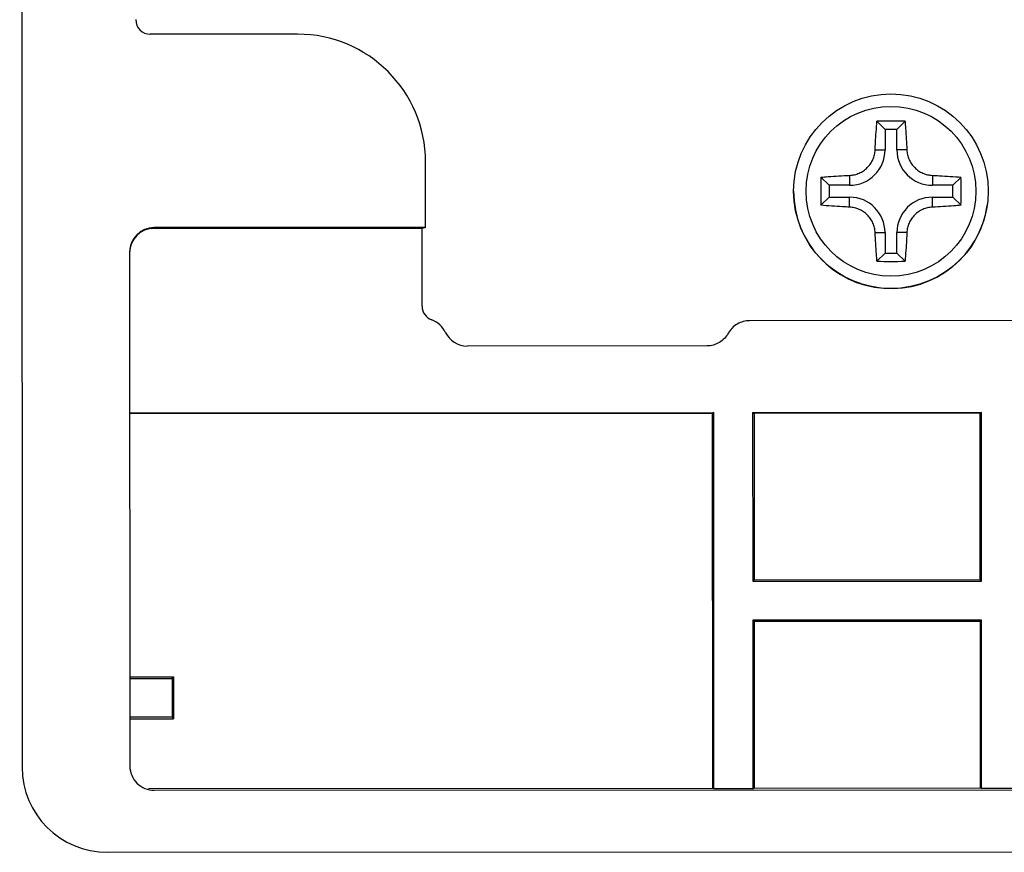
# Model space of a CAD drawing. Header units: inches. Extents: x -39 to 331, y -154 to 45.
# Tile 70 of 120: x 228 to 248, y -104 to -87. Entities that reach past the tile are written whole.
import ezdxf

# ---------------------------------------------------------------- set-up
doc = ezdxf.new("R2010")
doc.units = ezdxf.units.IN
doc.header["$LTSCALE"] = 1.21
doc.header["$MEASUREMENT"] = 0
doc.layers.get('0').update_dxf_attribs({"linetype": 'CONTINUOUS'})
doc.layers.add('02___PRT_ALL_AXES', color=7, linetype='CONTINUOUS')

msp = doc.modelspace()

# ---------------------------------------------------------------- linework, layer by layer
at = {"color": 7, "linetype": 'Continuous'}
for p, q in [((228.174, -15.143), (228.225, -102.37)), ((233.884, -87.305), (230.858, -87.306)), ((245.789, -89.094), (245.955, -89.261)), ((246.366, -89.094), (246.2, -89.261)), ((245.955, -89.261), (245.955, -89.683)), ((246.2, -89.261), (245.955, -89.261)), ((246.2, -89.683), (246.2, -89.261)), ((245.751, -89.683), (245.955, -89.683)), ((246.404, -89.683), (246.2, -89.683)), ((236.515, -91.277), (236.514, -89.931)), ((245.227, -90.206), (245.227, -90.411)), ((246.927, -90.206), (246.927, -90.411)), ((244.639, -90.244), (244.805, -90.411)), ((244.805, -90.411), (244.805, -90.655)), ((245.227, -90.411), (244.805, -90.411)), ((247.35, -90.411), (246.927, -90.411)), ((247.516, -90.244), (247.35, -90.411)), ((247.35, -90.655), (247.35, -90.411)), ((244.639, -90.822), (244.805, -90.655)), ((244.805, -90.655), (245.227, -90.655)), ((245.227, -90.86), (245.227, -90.655)), ((246.927, -90.86), (246.927, -90.655)), ((246.927, -90.655), (247.35, -90.655)), ((247.516, -90.822), (247.35, -90.655)), ((236.442, -91.301), (230.89, -91.305)), ((236.515, -91.277), (230.932, -91.28)), ((230.932, -91.28), (230.932, -91.296)), ((236.515, -91.277), (236.442, -91.301)), ((236.443, -92.897), (236.442, -91.301)), ((245.751, -91.383), (245.955, -91.383)), ((245.955, -91.383), (245.955, -91.805)), ((246.2, -91.805), (246.2, -91.383)), ((246.404, -91.383), (246.2, -91.383)), ((230.432, -91.781), (230.438, -102.344)), ((245.789, -91.972), (245.955, -91.805)), ((245.955, -91.805), (246.2, -91.805)), ((246.366, -91.972), (246.2, -91.805)), ((271.528, -93.176), (243.173, -93.193)), ((242.297, -93.711), (237.37, -93.714)), ((230.434, -95.09), (242.434, -95.083)), ((242.434, -95.083), (242.404, -95.098)), ((242.438, -102.813), (242.434, -95.083)), ((243.234, -95.083), (247.934, -95.08)), ((243.234, -95.083), (243.264, -95.098)), ((243.234, -95.083), (243.236, -98.548)), ((247.934, -95.08), (247.904, -95.095)), ((247.936, -98.545), (247.934, -95.08)), ((242.404, -95.098), (230.434, -95.105)), ((242.404, -95.098), (242.409, -102.798)), ((247.904, -95.095), (243.264, -95.098)), ((243.264, -95.098), (243.266, -98.518)), ((247.904, -95.095), (247.906, -98.515)), ((243.236, -98.548), (243.266, -98.518)), ((243.266, -98.518), (247.906, -98.515)), ((247.936, -98.545), (247.906, -98.515)), ((243.236, -98.548), (247.936, -98.545)), ((247.936, -99.345), (243.236, -99.348)), ((243.236, -99.348), (243.266, -99.377)), ((243.236, -99.348), (243.238, -102.812)), ((247.907, -99.374), (243.266, -99.377)), ((243.266, -99.377), (243.268, -102.798)), ((247.936, -99.345), (247.907, -99.374)), ((247.907, -99.374), (247.909, -102.795)), ((247.938, -102.81), (247.936, -99.345)), ((230.437, -100.515), (231.337, -100.514)), ((230.437, -100.544), (231.307, -100.544)), ((231.307, -100.544), (231.337, -100.514)), ((231.307, -100.544), (231.308, -101.344)), ((231.337, -100.514), (231.337, -101.373)), ((231.308, -101.344), (230.438, -101.344)), ((231.308, -101.344), (231.337, -101.373)), ((230.438, -101.374), (231.337, -101.373)), ((230.822, -102.805), (242.409, -102.798)), ((230.939, -102.844), (279.339, -102.816)), ((242.438, -102.813), (242.409, -102.798)), ((243.238, -102.812), (242.438, -102.813)), ((243.238, -102.812), (243.268, -102.798)), ((243.268, -102.798), (247.909, -102.795)), ((247.938, -102.81), (247.909, -102.795)), ((248.738, -102.809), (247.938, -102.81)), ((229.976, -104.119), (329.703, -104.061))]:
    msp.add_line(p, q, dxfattribs=at)
for centre, radius, start, end in [((233.886, -89.933), 2.628, 0.0333, 90.0333), ((246.077, -107.666), 18.574, 89.1096, 90.8904), ((245.227, -89.683), 0.728, 270, 0), ((246.927, -89.683), 0.728, 180, 270), ((263.194, -90.533), 18.558, 179.1093, 180.0005), ((228.96, -90.533), 18.558, 359.9995, 0.8907), ((246.077, -90.533), 2, 180, 351.618), ((263.194, -90.533), 18.558, 179.9995, 180.8907), ((228.96, -90.533), 18.558, 359.1093, 0.0005), ((245.227, -91.383), 0.728, 0, 90), ((246.927, -91.383), 0.728, 90, 180), ((246.077, -73.4), 18.574, 269.1096, 270.8904)]:
    msp.add_arc(centre, radius, start, end, dxfattribs=at)
at = {"color": 6, "linetype": 'Continuous'}
msp.add_ellipse((230.858, -87.006), major_axis=(0.212, 0.212), ratio=0.999315, start_param=-3.926648, end_param=-2.356537, dxfattribs=at)
at = {"color": 7, "linetype": 'Continuous'}
for centre, major_axis, ratio, start_param, end_param in [((230.932, -91.78), (0, 0.5), 0.999962, 0, 1.570796), ((230.932, -91.796), (0, -0.5), 0.999962, 3.141593, 4.712389), ((236.743, -92.896), (0.212, 0.212), 0.999315, -3.926648, -2.70679), ((237.37, -93.214), (0.353, 0.354), 0.999695, -3.479118, -2.356347), ((229.975, -102.368), (1.237, 1.239), 0.999695, 2.356347, 3.926839), ((230.938, -102.344), (0, 0.5), 0.999962, 1.570796, 3.141593)]:
    msp.add_ellipse(centre, major_axis=major_axis, ratio=ratio, start_param=start_param, end_param=end_param, dxfattribs=at)
for points, knots in [([(245.751, -89.683), (245.753, -89.633), (245.763, -89.437), (245.777, -89.241), (245.789, -89.094)], [0, 0, 0, 0, 0.252677, 1, 1, 1, 1]), ([(246.366, -89.094), (246.37, -89.143), (246.385, -89.339), (246.397, -89.535), (246.404, -89.683)], [0, 0, 0, 0, 0.247094, 1, 1, 1, 1]), ([(245.227, -90.206), (245.261, -90.205), (245.328, -90.195), (245.424, -90.163), (245.514, -90.114), (245.593, -90.048), (245.658, -89.969), (245.708, -89.88), (245.74, -89.784), (245.749, -89.717), (245.751, -89.683)], [0, 0, 0, 0, 0.124157, 0.249003, 0.37436, 0.500005, 0.625644, 0.751003, 0.875845, 1, 1, 1, 1]), ([(246.404, -89.683), (246.406, -89.717), (246.415, -89.784), (246.447, -89.88), (246.497, -89.969), (246.562, -90.048), (246.641, -90.114), (246.73, -90.163), (246.827, -90.195), (246.894, -90.205), (246.927, -90.206)], [0, 0, 0, 0, 0.124157, 0.249, 0.37436, 0.500002, 0.625647, 0.751002, 0.875845, 1, 1, 1, 1]), ([(244.639, -90.244), (244.687, -90.24), (244.883, -90.225), (245.08, -90.213), (245.227, -90.206)], [0, 0, 0, 0, 0.247093, 1, 1, 1, 1]), ([(246.927, -90.206), (246.977, -90.209), (247.173, -90.219), (247.37, -90.232), (247.516, -90.244)], [0, 0, 0, 0, 0.252678, 1, 1, 1, 1]), ([(245.227, -90.86), (245.178, -90.857), (244.981, -90.847), (244.785, -90.834), (244.639, -90.822)], [0, 0, 0, 0, 0.252678, 1, 1, 1, 1]), ([(247.516, -90.822), (247.468, -90.826), (247.272, -90.841), (247.075, -90.853), (246.927, -90.86)], [0, 0, 0, 0, 0.247093, 1, 1, 1, 1]), ([(245.751, -91.383), (245.749, -91.349), (245.74, -91.282), (245.708, -91.186), (245.658, -91.097), (245.593, -91.018), (245.514, -90.952), (245.424, -90.903), (245.328, -90.871), (245.261, -90.861), (245.227, -90.86)], [0, 0, 0, 0, 0.124157, 0.249, 0.37436, 0.500002, 0.625647, 0.751002, 0.875845, 1, 1, 1, 1]), ([(246.927, -90.86), (246.894, -90.861), (246.827, -90.871), (246.73, -90.903), (246.641, -90.952), (246.562, -91.018), (246.497, -91.097), (246.447, -91.186), (246.415, -91.282), (246.406, -91.349), (246.404, -91.383)], [0, 0, 0, 0, 0.124157, 0.249003, 0.37436, 0.500005, 0.625644, 0.751003, 0.875845, 1, 1, 1, 1]), ([(245.789, -91.972), (245.785, -91.923), (245.769, -91.727), (245.758, -91.531), (245.751, -91.383)], [0, 0, 0, 0, 0.247094, 1, 1, 1, 1]), ([(246.404, -91.383), (246.402, -91.433), (246.392, -91.629), (246.378, -91.825), (246.366, -91.972)], [0, 0, 0, 0, 0.252677, 1, 1, 1, 1]), ([(236.919, -93.431), (236.891, -93.373), (236.813, -93.268), (236.7, -93.2), (236.64, -93.178)], [0, 0, 0, 0, 0.500006, 1, 1, 1, 1]), ([(243.173, -93.193), (243.085, -93.193), (242.905, -93.241), (242.777, -93.375), (242.735, -93.452)], [0, 0, 0, 0, 0.499991, 1, 1, 1, 1]), ([(242.735, -93.452), (242.692, -93.529), (242.564, -93.663), (242.385, -93.711), (242.297, -93.711)], [0, 0, 0, 0, 0.499993, 1, 1, 1, 1])]:
    msp.add_open_spline(points, degree=3, knots=knots, dxfattribs=at)
at = {"layer": '02___PRT_ALL_AXES', "color": 7, "linetype": 'Continuous'}
for radius in [2, 1.745]:
    msp.add_circle((246.077, -90.533), radius, dxfattribs=at)

doc.saveas('drawing.dxf')
